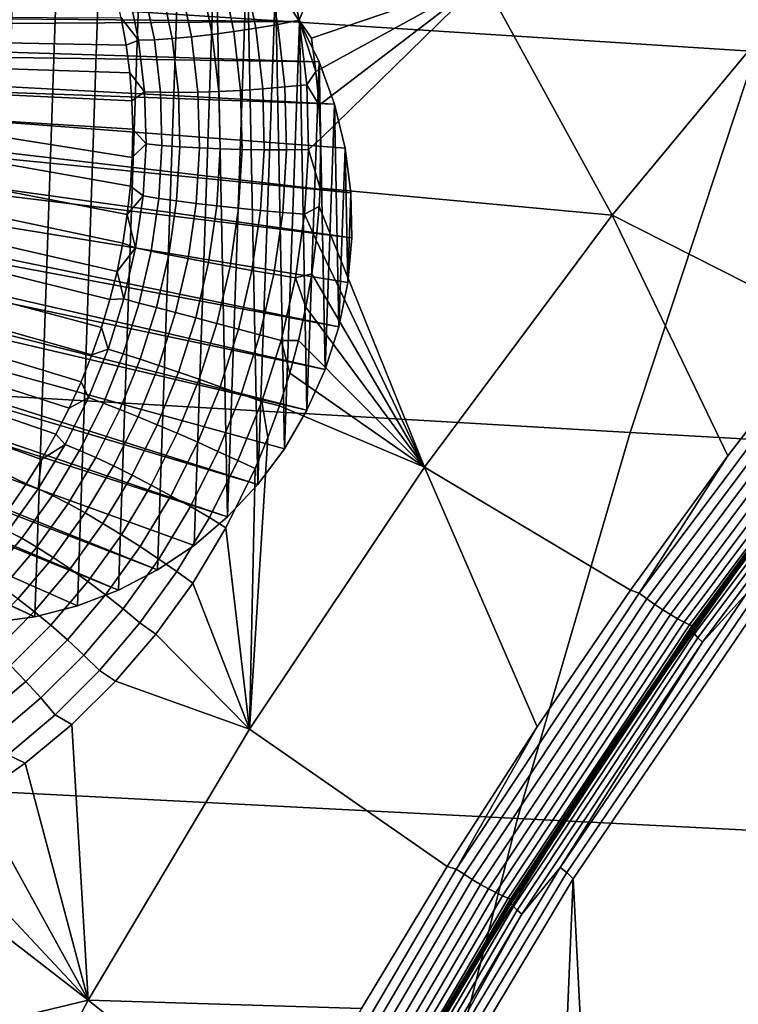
# Model space of a CAD drawing. Header units: metres. Extents: x -240 to 45, y -77 to 27.
# Tile 188 of 256: x -225.7 to -224.33, y 5.75 to 7.62. Entities that reach past the tile are written whole.
import ezdxf

# ---------------------------------------------------------------- set-up
doc = ezdxf.new("R2010")
doc.units = ezdxf.units.M
doc.layers.add('solid_102011X2', color=7, linetype='CONTINUOUS')

msp = doc.modelspace()

# ---------------------------------------------------------------- linework, layer by layer
at = {"layer": 'solid_102011X2'}
for points in [[(-224.038422, 8.2686, 299.007568), (-225.453491, 8.368307, 297.308441), (-225.720352, 7.648456, 297.484955), (-224.300278, 7.557353, 299.184601)], [(-224.490265, 8.075838, 274.419952), (-224.192383, 7.705603, 274.252869), (-224.572571, 7.246854, 274.348633), (-224.817215, 7.693826, 274.502716)], [(-225.750122, 6.473564, 276.990295), (-225.699203, 7.988966, 276.9776), (-225.61763, 7.971377, 276.957275), (-225.667694, 6.484684, 276.969757)], [(-225.667694, 6.484684, 276.969757), (-225.61763, 7.971377, 276.957275), (-225.538422, 7.944481, 276.937531), (-225.587082, 6.505227, 276.949646)], [(-225.587082, 6.505227, 276.949646), (-225.538422, 7.944481, 276.937531), (-225.462616, 7.908613, 276.91861), (-225.509262, 6.534919, 276.930237)], [(-225.509262, 6.534919, 276.930237), (-225.462616, 7.908613, 276.91861), (-225.391144, 7.864227, 276.900787), (-225.435242, 6.573375, 276.911804)], [(-225.435242, 6.573375, 276.911804), (-225.391144, 7.864227, 276.900787), (-225.324951, 7.811886, 276.884308), (-225.365906, 6.620102, 276.894501)], [(-225.365906, 6.620102, 276.894501), (-225.324951, 7.811886, 276.884308), (-225.302155, 6.674509, 276.878601)], [(-225.302155, 6.674509, 276.878601), (-225.324951, 7.811886, 276.884308), (-225.264862, 7.752255, 276.869324)], [(-225.302155, 6.674509, 276.878601), (-225.264862, 7.752255, 276.869324), (-225.24472, 6.735913, 276.864288)], [(-225.24472, 6.735913, 276.864288), (-225.264862, 7.752255, 276.869324), (-225.211624, 7.686099, 276.856049)], [(-225.207031, 7.608796, 274.631226), (-225.231339, 7.726006, 274.648926), (-225.19136, 7.737692, 274.641327), (-225.166229, 7.616752, 274.623169)], [(-225.166229, 7.616752, 274.623169), (-225.19136, 7.737692, 274.641327), (-225.154694, 7.645937, 274.621948)], [(-225.248688, 7.601522, 274.633423), (-225.272202, 7.715047, 274.650665), (-225.231339, 7.726006, 274.648926), (-225.207031, 7.608796, 274.631226)], [(-225.331253, 7.589582, 274.620148), (-225.353317, 7.696164, 274.636536), (-225.313126, 7.705033, 274.646515), (-225.290359, 7.595075, 274.62973)], [(-225.290359, 7.595075, 274.62973), (-225.313126, 7.705033, 274.646515), (-225.272202, 7.715047, 274.650665), (-225.248688, 7.601522, 274.633423)], [(-223.963181, 7.281868, 274.075256), (-224.161606, 7.038635, 274.124756), (-224.572571, 7.246854, 274.348633), (-224.192383, 7.705603, 274.252869)], [(-225.165939, 7.614264, 276.844635), (-225.211624, 7.686099, 276.856049), (-226.577347, 7.648446, 273.647949), (-226.563339, 7.627082, 273.642242)], [(-225.441101, 7.579821, 274.558838), (-225.461533, 7.678055, 274.574249), (-225.428268, 7.682539, 274.600037), (-225.407379, 7.581879, 274.584351)], [(-225.407379, 7.581879, 274.584351), (-225.428268, 7.682539, 274.600037), (-225.391953, 7.688615, 274.620941), (-225.370514, 7.585154, 274.604919)], [(-225.370514, 7.585154, 274.604919), (-225.391953, 7.688615, 274.620941), (-225.353317, 7.696164, 274.636536), (-225.331253, 7.589582, 274.620148)], [(-225.24472, 6.735913, 276.864288), (-225.211624, 7.686099, 276.856049), (-225.194366, 6.803547, 276.851746)], [(-225.194366, 6.803547, 276.851746), (-225.211624, 7.686099, 276.856049), (-225.165939, 7.614264, 276.844635)], [(-225.166229, 7.616752, 274.623169), (-225.154694, 7.645937, 274.621948), (-224.817215, 7.693826, 274.502716), (-225.143234, 7.583024, 274.612762)], [(-225.134628, 7.519528, 274.604248), (-225.143234, 7.583024, 274.612762), (-224.817215, 7.693826, 274.502716)], [(-225.12886, 7.455738, 274.596497), (-225.134628, 7.519528, 274.604248), (-224.817215, 7.693826, 274.502716)], [(-225.125946, 7.391649, 274.589539), (-225.12886, 7.455738, 274.596497), (-224.817215, 7.693826, 274.502716)], [(-225.125946, 7.391649, 274.589539), (-224.817215, 7.693826, 274.502716), (-224.572571, 7.246854, 274.348633), (-225.126785, 7.29789, 274.580963)], [(-225.491119, 7.675253, 274.544067), (-225.471024, 7.579021, 274.5289), (-225.504013, 7.621528, 274.501892), (-225.515717, 7.672512, 274.510193)], [(-225.471024, 7.579021, 274.5289), (-225.491119, 7.675253, 274.544067), (-225.461533, 7.678055, 274.574249), (-225.441101, 7.579821, 274.558838)], [(-224.300278, 7.557353, 299.184601), (-225.720352, 7.648456, 297.484955), (-225.963028, 6.916996, 297.645477), (-224.538391, 6.834629, 299.345581)], [(-225.165939, 7.614264, 276.844635), (-226.563339, 7.627082, 273.642242), (-226.55072, 7.60479, 273.636963)], [(-225.128357, 7.537668, 276.835266), (-225.165939, 7.614264, 276.844635), (-226.55072, 7.60479, 273.636963), (-226.53949, 7.581574, 273.63208)], [(-225.494781, 7.569679, 274.494049), (-226.05603, 7.579992, 273.629822), (-226.06575, 7.624081, 273.635284), (-225.504013, 7.621528, 274.501892)], [(-225.471024, 7.579021, 274.5289), (-225.494781, 7.569679, 274.494049), (-225.504013, 7.621528, 274.501892)], [(-225.235565, 7.486517, 274.618652), (-225.248688, 7.601522, 274.633423), (-225.207031, 7.608796, 274.631226), (-225.193451, 7.490088, 274.616119)], [(-225.193451, 7.490088, 274.616119), (-225.207031, 7.608796, 274.631226), (-225.166229, 7.616752, 274.623169), (-225.152176, 7.494279, 274.607697)], [(-225.194366, 6.803547, 276.851746), (-225.165939, 7.614264, 276.844635), (-225.151672, 6.876575, 276.841095)], [(-225.166229, 7.616752, 274.623169), (-225.143234, 7.583024, 274.612762), (-225.134628, 7.519528, 274.604248)], [(-225.152176, 7.494279, 274.607697), (-225.166229, 7.616752, 274.623169), (-225.134628, 7.519528, 274.604248)], [(-225.151672, 6.876575, 276.841095), (-225.165939, 7.614264, 276.844635), (-225.128357, 7.537668, 276.835266)], [(-225.358521, 7.480165, 274.591064), (-225.370514, 7.585154, 274.604919), (-225.331253, 7.589582, 274.620148), (-225.318939, 7.481506, 274.606018)], [(-225.318939, 7.481506, 274.606018), (-225.331253, 7.589582, 274.620148), (-225.290359, 7.595075, 274.62973), (-225.277679, 7.483637, 274.615265)], [(-225.277679, 7.483637, 274.615265), (-225.290359, 7.595075, 274.62973), (-225.248688, 7.601522, 274.633423), (-225.235565, 7.486517, 274.618652)], [(-225.128357, 7.537668, 276.835266), (-226.53949, 7.581574, 273.63208), (-226.529755, 7.557697, 273.627655)], [(-225.488022, 7.517096, 274.486725), (-226.048599, 7.535375, 273.625092), (-226.05603, 7.579992, 273.629822), (-225.494781, 7.569679, 274.494049)], [(-225.471024, 7.579021, 274.5289), (-225.459671, 7.481073, 274.515625), (-225.488022, 7.517096, 274.486725), (-225.494781, 7.569679, 274.494049)], [(-225.459671, 7.481073, 274.515625), (-225.471024, 7.579021, 274.5289), (-225.441101, 7.579821, 274.558838), (-225.429611, 7.479947, 274.545441)], [(-225.429611, 7.479947, 274.545441), (-225.441101, 7.579821, 274.558838), (-225.407379, 7.581879, 274.584351), (-225.39566, 7.479642, 274.57074)], [(-225.39566, 7.479642, 274.57074), (-225.407379, 7.581879, 274.584351), (-225.370514, 7.585154, 274.604919), (-225.358521, 7.480165, 274.591064)], [(-225.099365, 7.457288, 276.828064), (-225.128357, 7.537668, 276.835266), (-226.529755, 7.557697, 273.627655), (-226.521561, 7.5332, 273.623718)], [(-222.868042, 7.46731, 300.868774), (-224.300278, 7.557353, 299.184601), (-224.538391, 6.834629, 299.345581), (-223.101822, 6.753239, 301.029999)], [(-225.099365, 7.457288, 276.828064), (-226.521561, 7.5332, 273.623718), (-226.514923, 7.508162, 273.620239)], [(-225.483826, 7.463903, 274.47998), (-226.043488, 7.490363, 273.621094), (-226.048599, 7.535375, 273.625092), (-225.488022, 7.517096, 274.486725)], [(-225.151672, 6.876575, 276.841095), (-225.128357, 7.537668, 276.835266), (-225.117188, 6.954094, 276.832489)], [(-225.117188, 6.954094, 276.832489), (-225.128357, 7.537668, 276.835266), (-225.099365, 7.457288, 276.828064)], [(-225.459671, 7.481073, 274.515625), (-225.483826, 7.463903, 274.47998), (-225.488022, 7.517096, 274.486725)], [(-225.152176, 7.494279, 274.607697), (-225.134628, 7.519528, 274.604248), (-225.12886, 7.455738, 274.596497)], [(-225.079285, 7.374146, 276.823059), (-225.099365, 7.457288, 276.828064), (-226.514923, 7.508162, 273.620239), (-226.509827, 7.482582, 273.617249)], [(-225.190369, 7.370883, 274.603912), (-225.193451, 7.490088, 274.616119), (-225.152176, 7.494279, 274.607697), (-225.148926, 7.371308, 274.595245)], [(-225.148926, 7.371308, 274.595245), (-225.152176, 7.494279, 274.607697), (-225.12886, 7.455738, 274.596497), (-225.125946, 7.391649, 274.589539)], [(-225.06839, 7.289293, 276.820312), (-225.079285, 7.374146, 276.823059), (-226.509827, 7.482582, 273.617249), (-226.506348, 7.456765, 273.614777)], [(-225.482147, 7.410236, 274.473907), (-226.04071, 7.445086, 273.617828), (-226.043488, 7.490363, 273.621094), (-225.483826, 7.463903, 274.47998)], [(-225.459671, 7.481073, 274.515625), (-225.456955, 7.3822, 274.504608), (-225.482147, 7.410236, 274.473907), (-225.483826, 7.463903, 274.47998)], [(-225.456955, 7.3822, 274.504608), (-225.459671, 7.481073, 274.515625), (-225.429611, 7.479947, 274.545441), (-225.426926, 7.379249, 274.534332)], [(-225.426926, 7.379249, 274.534332), (-225.429611, 7.479947, 274.545441), (-225.39566, 7.479642, 274.57074), (-225.39299, 7.376671, 274.559509)], [(-225.39299, 7.376671, 274.559509), (-225.39566, 7.479642, 274.57074), (-225.358521, 7.480165, 274.591064), (-225.355835, 7.37452, 274.579681)], [(-225.355835, 7.37452, 274.579681), (-225.358521, 7.480165, 274.591064), (-225.318939, 7.481506, 274.606018), (-225.316177, 7.372837, 274.594452)], [(-225.316177, 7.372837, 274.594452), (-225.318939, 7.481506, 274.606018), (-225.277679, 7.483637, 274.615265), (-225.274841, 7.371655, 274.603516)], [(-225.274841, 7.371655, 274.603516), (-225.277679, 7.483637, 274.615265), (-225.235565, 7.486517, 274.618652), (-225.23262, 7.371, 274.606689)], [(-225.23262, 7.371, 274.606689), (-225.235565, 7.486517, 274.618652), (-225.193451, 7.490088, 274.616119), (-225.190369, 7.370883, 274.603912)], [(-225.06839, 7.289293, 276.820312), (-226.506348, 7.456765, 273.614777), (-226.504501, 7.430722, 273.612823)], [(-225.117188, 6.954094, 276.832489), (-225.099365, 7.457288, 276.828064), (-225.091339, 7.035147, 276.82605)], [(-225.091339, 7.035147, 276.82605), (-225.099365, 7.457288, 276.828064), (-225.079285, 7.374146, 276.823059)], [(-225.486496, 7.302044, 274.46402), (-226.040268, 7.399677, 273.615356), (-226.04071, 7.445086, 273.617828), (-225.483047, 7.356228, 274.468567)], [(-225.482147, 7.410236, 274.473907), (-225.483047, 7.356228, 274.468567), (-226.04071, 7.445086, 273.617828)], [(-225.066772, 7.203796, 276.819916), (-225.06839, 7.289293, 276.820312), (-226.504501, 7.430722, 273.612823), (-226.504272, 7.404628, 273.611389)], [(-225.066772, 7.203796, 276.819916), (-226.504272, 7.404628, 273.611389), (-226.505676, 7.378498, 273.610504)], [(-225.456955, 7.3822, 274.504608), (-225.483047, 7.356228, 274.468567), (-225.482147, 7.410236, 274.473907)], [(-225.492493, 7.247821, 274.460327), (-226.042175, 7.35427, 273.613617), (-226.040268, 7.399677, 273.615356), (-225.486496, 7.302044, 274.46402)], [(-225.456955, 7.3822, 274.504608), (-225.462723, 7.283181, 274.496216), (-225.486496, 7.302044, 274.46402), (-225.483047, 7.356228, 274.468567)], [(-225.462723, 7.283181, 274.496216), (-225.456955, 7.3822, 274.504608), (-225.426926, 7.379249, 274.534332), (-225.432892, 7.278522, 274.525879)], [(-225.148926, 7.371308, 274.595245), (-225.125946, 7.391649, 274.589539), (-225.126785, 7.29789, 274.580963)], [(-225.074463, 7.118727, 276.821838), (-225.066772, 7.203796, 276.819916), (-226.505676, 7.378498, 273.610504), (-226.508713, 7.352494, 273.610138)], [(-225.432892, 7.278522, 274.525879), (-225.426926, 7.379249, 274.534332), (-225.39299, 7.376671, 274.559509), (-225.399155, 7.273783, 274.551025)], [(-225.399155, 7.273783, 274.551025), (-225.39299, 7.376671, 274.559509), (-225.355835, 7.37452, 274.579681), (-225.362198, 7.269058, 274.571136)], [(-225.362198, 7.269058, 274.571136), (-225.355835, 7.37452, 274.579681), (-225.316177, 7.372837, 274.594452), (-225.322754, 7.264441, 274.585815)], [(-225.322754, 7.264441, 274.585815), (-225.316177, 7.372837, 274.594452), (-225.274841, 7.371655, 274.603516), (-225.281601, 7.260023, 274.594788)], [(-225.281601, 7.260023, 274.594788), (-225.274841, 7.371655, 274.603516), (-225.23262, 7.371, 274.606689), (-225.239578, 7.255894, 274.597839)], [(-225.239578, 7.255894, 274.597839), (-225.23262, 7.371, 274.606689), (-225.190369, 7.370883, 274.603912), (-225.197495, 7.252134, 274.59491)], [(-225.197495, 7.252134, 274.59491), (-225.190369, 7.370883, 274.603912), (-225.148926, 7.371308, 274.595245), (-225.156219, 7.24882, 274.586121)], [(-225.156219, 7.24882, 274.586121), (-225.148926, 7.371308, 274.595245), (-225.126785, 7.29789, 274.580963), (-225.128632, 7.263351, 274.578308)], [(-225.091339, 7.035147, 276.82605), (-225.079285, 7.374146, 276.823059), (-225.074463, 7.118727, 276.821838)], [(-225.074463, 7.118727, 276.821838), (-225.079285, 7.374146, 276.823059), (-225.06839, 7.289293, 276.820312)], [(-225.091339, 7.035147, 276.82605), (-225.074463, 7.118727, 276.821838), (-226.508713, 7.352494, 273.610138), (-226.513351, 7.326667, 273.610321)], [(-225.501022, 7.193739, 274.457581), (-226.046402, 7.308999, 273.612671), (-226.042175, 7.35427, 273.613617), (-225.492493, 7.247821, 274.460327)], [(-225.091339, 7.035147, 276.82605), (-226.513351, 7.326667, 273.610321), (-226.519562, 7.301301, 273.611053)], [(-225.512054, 7.139933, 274.45578), (-226.052963, 7.263995, 273.612488), (-226.046402, 7.308999, 273.612671), (-225.501022, 7.193739, 274.457581)], [(-225.117188, 6.954094, 276.832489), (-225.091339, 7.035147, 276.82605), (-226.519562, 7.301301, 273.611053), (-226.527328, 7.276386, 273.612305)], [(-225.462723, 7.283181, 274.496216), (-225.492493, 7.247821, 274.460327), (-225.486496, 7.302044, 274.46402)], [(-225.128632, 7.263351, 274.578308), (-225.126785, 7.29789, 274.580963), (-224.572571, 7.246854, 274.348633), (-224.928986, 6.768286, 274.438416)], [(-225.074463, 7.118727, 276.821838), (-225.06839, 7.289293, 276.820312), (-225.066772, 7.203796, 276.819916)], [(-225.117188, 6.954094, 276.832489), (-226.527328, 7.276386, 273.612305), (-226.536652, 7.25198, 273.614105)], [(-225.476807, 7.18478, 274.490723), (-225.492493, 7.247821, 274.460327), (-225.462723, 7.283181, 274.496216)], [(-225.476807, 7.18478, 274.490723), (-225.462723, 7.283181, 274.496216), (-225.432892, 7.278522, 274.525879), (-225.447281, 7.17854, 274.520416)], [(-225.447281, 7.17854, 274.520416), (-225.432892, 7.278522, 274.525879), (-225.399155, 7.273783, 274.551025), (-225.41391, 7.171762, 274.545593)], [(-225.41391, 7.171762, 274.545593), (-225.399155, 7.273783, 274.551025), (-225.362198, 7.269058, 274.571136), (-225.37735, 7.164579, 274.565704)], [(-225.151672, 6.876575, 276.841095), (-225.117188, 6.954094, 276.832489), (-226.536652, 7.25198, 273.614105), (-226.54747, 7.228196, 273.616425)], [(-225.525528, 7.086568, 274.455017), (-226.061829, 7.219392, 273.613068), (-226.052963, 7.263995, 273.612488), (-225.512054, 7.139933, 274.45578)], [(-225.37735, 7.164579, 274.565704), (-225.362198, 7.269058, 274.571136), (-225.322754, 7.264441, 274.585815), (-225.338348, 7.157135, 274.580383)], [(-225.338348, 7.157135, 274.580383), (-225.322754, 7.264441, 274.585815), (-225.281601, 7.260023, 274.594788), (-225.297653, 7.149579, 274.589355)], [(-225.297653, 7.149579, 274.589355), (-225.281601, 7.260023, 274.594788), (-225.239578, 7.255894, 274.597839), (-225.256088, 7.14206, 274.592377)], [(-225.256088, 7.14206, 274.592377), (-225.239578, 7.255894, 274.597839), (-225.197495, 7.252134, 274.59491), (-225.214493, 7.134728, 274.589447)], [(-225.214493, 7.134728, 274.589447), (-225.197495, 7.252134, 274.59491), (-225.156219, 7.24882, 274.586121), (-225.173691, 7.127731, 274.580597)], [(-225.156219, 7.24882, 274.586121), (-225.128632, 7.263351, 274.578308), (-225.134216, 7.199342, 274.574097)], [(-225.134216, 7.199342, 274.574097), (-225.128632, 7.263351, 274.578308), (-224.928986, 6.768286, 274.438416)], [(-225.476807, 7.18478, 274.490723), (-225.501022, 7.193739, 274.457581), (-225.492493, 7.247821, 274.460327)], [(-225.173691, 7.127731, 274.580597), (-225.156219, 7.24882, 274.586121), (-225.134216, 7.199342, 274.574097), (-225.142609, 7.135497, 274.570892)], [(-224.35318, 6.789725, 274.172546), (-224.537766, 6.535304, 274.218597), (-224.928986, 6.768286, 274.438416), (-224.572571, 7.246854, 274.348633)], [(-224.161606, 7.038635, 274.124756), (-224.35318, 6.789725, 274.172546), (-224.572571, 7.246854, 274.348633)], [(-225.151672, 6.876575, 276.841095), (-226.54747, 7.228196, 273.616425), (-226.559677, 7.205279, 273.619232)], [(-225.541428, 7.033777, 274.455322), (-226.072968, 7.175319, 273.614441), (-226.061829, 7.219392, 273.613068), (-225.525528, 7.086568, 274.455017)], [(-225.194366, 6.803547, 276.851746), (-225.151672, 6.876575, 276.841095), (-226.559677, 7.205279, 273.619232), (-226.573334, 7.183163, 273.622559)], [(-225.142609, 7.135497, 274.570892), (-225.134216, 7.199342, 274.574097), (-224.928986, 6.768286, 274.438416)], [(-225.24472, 6.735913, 276.864288), (-225.194366, 6.803547, 276.851746), (-226.573334, 7.183163, 273.622559), (-226.588303, 7.162009, 273.626373)], [(-225.476807, 7.18478, 274.490723), (-225.512054, 7.139933, 274.45578), (-225.501022, 7.193739, 274.457581)], [(-225.498901, 7.087734, 274.488434), (-225.512054, 7.139933, 274.45578), (-225.476807, 7.18478, 274.490723)], [(-225.498901, 7.087734, 274.488434), (-225.476807, 7.18478, 274.490723), (-225.447281, 7.17854, 274.520416), (-225.469788, 7.080036, 274.518188)], [(-225.469788, 7.080036, 274.518188), (-225.447281, 7.17854, 274.520416), (-225.41391, 7.171762, 274.545593), (-225.43692, 7.071341, 274.543427)], [(-225.24472, 6.735913, 276.864288), (-226.588303, 7.162009, 273.626373), (-226.604507, 7.141966, 273.630646)], [(-225.559692, 6.981702, 274.456726), (-226.086349, 7.131907, 273.616577), (-226.072968, 7.175319, 273.614441), (-225.541428, 7.033777, 274.455322)], [(-225.43692, 7.071341, 274.543427), (-225.41391, 7.171762, 274.545593), (-225.37735, 7.164579, 274.565704), (-225.400955, 7.061822, 274.563629)], [(-225.400955, 7.061822, 274.563629), (-225.37735, 7.164579, 274.565704), (-225.338348, 7.157135, 274.580383), (-225.362579, 7.051669, 274.5784)], [(-225.362579, 7.051669, 274.5784), (-225.338348, 7.157135, 274.580383), (-225.297653, 7.149579, 274.589355), (-225.322601, 7.041084, 274.587402)], [(-225.302155, 6.674509, 276.878601), (-225.24472, 6.735913, 276.864288), (-226.604507, 7.141966, 273.630646), (-226.621979, 7.122984, 273.635376)], [(-225.498901, 7.087734, 274.488434), (-225.525528, 7.086568, 274.455017), (-225.512054, 7.139933, 274.45578)], [(-225.322601, 7.041084, 274.587402), (-225.297653, 7.149579, 274.589355), (-225.256088, 7.14206, 274.592377), (-225.281769, 7.030278, 274.590515)], [(-225.281769, 7.030278, 274.590515), (-225.256088, 7.14206, 274.592377), (-225.214493, 7.134728, 274.589447), (-225.240936, 7.019467, 274.587646)], [(-225.302155, 6.674509, 276.878601), (-226.621979, 7.122984, 273.635376), (-226.640533, 7.105247, 273.640533)], [(-225.580261, 6.930475, 274.459259), (-226.101944, 7.089283, 273.619476), (-226.086349, 7.131907, 273.616577), (-225.559692, 6.981702, 274.456726)], [(-225.240936, 7.019467, 274.587646), (-225.214493, 7.134728, 274.589447), (-225.173691, 7.127731, 274.580597), (-225.200897, 7.008865, 274.578857)], [(-225.200897, 7.008865, 274.578857), (-225.173691, 7.127731, 274.580597), (-225.153824, 7.072007, 274.568756), (-225.167786, 7.008935, 274.567688)], [(-225.173691, 7.127731, 274.580597), (-225.142609, 7.135497, 274.570892), (-225.153824, 7.072007, 274.568756)], [(-225.153824, 7.072007, 274.568756), (-225.142609, 7.135497, 274.570892), (-224.928986, 6.768286, 274.438416)], [(-225.365906, 6.620102, 276.894501), (-225.302155, 6.674509, 276.878601), (-226.640533, 7.105247, 273.640533), (-226.66011, 7.088844, 273.646088)], [(-225.435242, 6.573375, 276.911804), (-225.365906, 6.620102, 276.894501), (-226.66011, 7.088844, 273.646088), (-226.680618, 7.073808, 273.652039)], [(-225.603088, 6.880233, 274.462952), (-226.11969, 7.047572, 273.623138), (-226.101944, 7.089283, 273.619476), (-225.580261, 6.930475, 274.459259)], [(-225.498901, 7.087734, 274.488434), (-225.528748, 6.992774, 274.489532), (-225.541428, 7.033777, 274.455322), (-225.525528, 7.086568, 274.455017)], [(-225.528748, 6.992774, 274.489532), (-225.498901, 7.087734, 274.488434), (-225.469788, 7.080036, 274.518188), (-225.500137, 6.98373, 274.519409)], [(-225.435242, 6.573375, 276.911804), (-226.680618, 7.073808, 273.652039), (-226.702118, 7.060137, 273.658356)], [(-225.500137, 6.98373, 274.519409), (-225.469788, 7.080036, 274.518188), (-225.43692, 7.071341, 274.543427), (-225.467896, 6.973237, 274.544769)], [(-225.467896, 6.973237, 274.544769), (-225.43692, 7.071341, 274.543427), (-225.400955, 7.061822, 274.563629), (-225.432648, 6.961504, 274.565094)], [(-225.167786, 7.008935, 274.567688), (-225.153824, 7.072007, 274.568756), (-224.928986, 6.768286, 274.438416)], [(-225.509262, 6.534919, 276.930237), (-226.724335, 7.047982, 273.665009), (-226.747238, 7.037372, 273.671967)], [(-225.509262, 6.534919, 276.930237), (-225.435242, 6.573375, 276.911804), (-226.702118, 7.060137, 273.658356), (-226.724335, 7.047982, 273.665009)], [(-225.628113, 6.831103, 274.467773), (-226.139542, 7.006896, 273.627533), (-226.11969, 7.047572, 273.623138), (-225.603088, 6.880233, 274.462952)], [(-225.432648, 6.961504, 274.565094), (-225.400955, 7.061822, 274.563629), (-225.362579, 7.051669, 274.5784), (-225.395126, 6.948764, 274.580017)], [(-225.395126, 6.948764, 274.580017), (-225.362579, 7.051669, 274.5784), (-225.322601, 7.041084, 274.587402), (-225.356064, 6.935273, 274.589203)], [(-225.667694, 6.484684, 276.969757), (-225.587082, 6.505227, 276.949646), (-226.770676, 7.028363, 273.679199), (-226.794662, 7.02096, 273.686646)], [(-225.587082, 6.505227, 276.949646), (-225.509262, 6.534919, 276.930237), (-226.747238, 7.037372, 273.671967), (-226.770676, 7.028363, 273.679199)], [(-225.528748, 6.992774, 274.489532), (-225.559692, 6.981702, 274.456726), (-225.541428, 7.033777, 274.455322)], [(-225.356064, 6.935273, 274.589203), (-225.322601, 7.041084, 274.587402), (-225.281769, 7.030278, 274.590515), (-225.316223, 6.921297, 274.592468)], [(-225.316223, 6.921297, 274.592468), (-225.281769, 7.030278, 274.590515), (-225.240936, 7.019467, 274.587646), (-225.276413, 6.907115, 274.589783)], [(-224.145462, 7.031853, 274.117432), (-224.521347, 6.529451, 274.211212), (-224.35318, 6.789725, 274.172546), (-224.161606, 7.038635, 274.124756)], [(-224.521347, 6.529451, 274.211212), (-224.145462, 7.031853, 274.117432), (-224.131622, 7.020209, 274.114075), (-224.506897, 6.518639, 274.207703)], [(-225.750122, 6.473564, 276.990295), (-225.667694, 6.484684, 276.969757), (-226.819, 7.01522, 273.694336), (-226.843704, 7.011147, 273.702209)], [(-225.667694, 6.484684, 276.969757), (-226.794662, 7.02096, 273.686646), (-226.819, 7.01522, 273.694336)], [(-225.276413, 6.907115, 274.589783), (-225.240936, 7.019467, 274.587646), (-225.200897, 7.008865, 274.578857), (-225.237442, 6.893011, 274.581146)], [(-225.237442, 6.893011, 274.581146), (-225.200897, 7.008865, 274.578857), (-225.184494, 6.946642, 274.56778), (-225.203842, 6.885204, 274.569031)], [(-225.200897, 7.008865, 274.578857), (-225.167786, 7.008935, 274.567688), (-225.184494, 6.946642, 274.56778)], [(-225.184494, 6.946642, 274.56778), (-225.167786, 7.008935, 274.567688), (-224.928986, 6.768286, 274.438416)], [(-224.506897, 6.518639, 274.207703), (-224.131622, 7.020209, 274.114075), (-224.117218, 7.008773, 274.114075), (-224.491867, 6.50802, 274.20752)], [(-224.491867, 6.50802, 274.20752), (-224.117218, 7.008773, 274.114075), (-224.102722, 6.997933, 274.117371), (-224.476807, 6.497954, 274.210693)], [(-225.655243, 6.783224, 274.473755), (-226.161453, 6.967375, 273.63266), (-226.139542, 7.006896, 273.627533), (-225.628113, 6.831103, 274.467773)], [(-225.528748, 6.992774, 274.489532), (-225.566025, 6.900587, 274.494232), (-225.580261, 6.930475, 274.459259), (-225.559692, 6.981702, 274.456726)], [(-225.566025, 6.900587, 274.494232), (-225.528748, 6.992774, 274.489532), (-225.500137, 6.98373, 274.519409), (-225.537964, 6.890295, 274.524231)], [(-224.476807, 6.497954, 274.210693), (-224.102722, 6.997933, 274.117371), (-224.088638, 6.988054, 274.123901), (-224.462204, 6.488781, 274.217072)], [(-225.537964, 6.890295, 274.524231), (-225.500137, 6.98373, 274.519409), (-225.467896, 6.973237, 274.544769), (-225.506454, 6.878113, 274.549744)], [(-225.506454, 6.878113, 274.549744), (-225.467896, 6.973237, 274.544769), (-225.432648, 6.961504, 274.565094), (-225.472092, 6.864282, 274.570251)], [(-224.462204, 6.488781, 274.217072), (-224.088638, 6.988054, 274.123901), (-224.075455, 6.979472, 274.133423), (-224.448547, 6.480812, 274.226471)], [(-224.448547, 6.480812, 274.226471), (-224.075455, 6.979472, 274.133423), (-224.063599, 6.972477, 274.145599), (-224.43631, 6.474316, 274.238586)], [(-224.43631, 6.474316, 274.238586), (-224.063599, 6.972477, 274.145599), (-224.053467, 6.967305, 274.160065), (-224.425903, 6.469512, 274.252991)], [(-225.715622, 6.691619, 274.489166), (-226.185333, 6.929124, 273.638519), (-226.161453, 6.967375, 273.63266), (-225.684433, 6.736698, 274.480865)], [(-225.655243, 6.783224, 274.473755), (-225.684433, 6.736698, 274.480865), (-226.161453, 6.967375, 273.63266)], [(-225.472092, 6.864282, 274.570251), (-225.432648, 6.961504, 274.565094), (-225.395126, 6.948764, 274.580017), (-225.435577, 6.849079, 274.585388)], [(-224.425903, 6.469512, 274.252991), (-224.053467, 6.967305, 274.160065), (-224.04541, 6.964131, 274.1763), (-224.417694, 6.466565, 274.269165)], [(-224.422592, 6.464944, 274.238159), (-224.0504, 6.962357, 274.145355), (-224.051102, 6.95951, 274.128143), (-224.423141, 6.462301, 274.220917)], [(-224.423141, 6.462301, 274.220917), (-224.051102, 6.95951, 274.128143), (-224.049408, 6.954852, 274.11142), (-224.421188, 6.457975, 274.204132)], [(-224.422592, 6.464944, 274.238159), (-224.092499, 6.906022, 274.173615), (-224.0504, 6.962357, 274.145355)], [(-224.421188, 6.457975, 274.204132), (-224.049408, 6.954852, 274.11142), (-224.045364, 6.948524, 274.095673), (-224.416794, 6.452099, 274.188293)], [(-224.417694, 6.466565, 274.269165), (-224.04541, 6.964131, 274.1763), (-224.338333, 6.568744, 274.26825)], [(-224.04541, 6.964131, 274.1763), (-224.21312, 6.738605, 274.237), (-224.338333, 6.568744, 274.26825)], [(-225.435577, 6.849079, 274.585388), (-225.395126, 6.948764, 274.580017), (-225.356064, 6.935273, 274.589203), (-225.397644, 6.832805, 274.594788)], [(-225.397644, 6.832805, 274.594788), (-225.356064, 6.935273, 274.589203), (-225.316223, 6.921297, 274.592468), (-225.359039, 6.815786, 274.598328)], [(-225.203842, 6.885204, 274.569031), (-225.184494, 6.946642, 274.56778), (-224.928986, 6.768286, 274.438416)], [(-224.416794, 6.452099, 274.188293), (-224.045364, 6.948524, 274.095673), (-224.039078, 6.940718, 274.08139), (-224.41011, 6.444851, 274.173889)], [(-224.41011, 6.444851, 274.173889), (-224.039078, 6.940718, 274.08139), (-224.030777, 6.931673, 274.069), (-224.401321, 6.436452, 274.161377)], [(-224.538391, 6.834629, 299.345581), (-225.963028, 6.916996, 297.645477), (-226.181122, 6.175032, 297.789734), (-224.752396, 6.101519, 299.490265)], [(-225.566025, 6.900587, 274.494232), (-225.603088, 6.880233, 274.462952), (-225.580261, 6.930475, 274.459259)], [(-225.359039, 6.815786, 274.598328), (-225.316223, 6.921297, 274.592468), (-225.276413, 6.907115, 274.589783), (-225.320526, 6.79836, 274.595886)], [(-224.401321, 6.436452, 274.161377), (-224.030777, 6.931673, 274.069), (-224.317551, 6.529644, 274.132904)], [(-225.566025, 6.900587, 274.494232), (-225.610382, 6.811836, 274.502563), (-225.628113, 6.831103, 274.467773), (-225.603088, 6.880233, 274.462952)], [(-225.610382, 6.811836, 274.502563), (-225.566025, 6.900587, 274.494232), (-225.537964, 6.890295, 274.524231), (-225.582947, 6.800375, 274.532715)], [(-225.320526, 6.79836, 274.595886), (-225.276413, 6.907115, 274.589783), (-225.237442, 6.893011, 274.581146), (-225.282883, 6.780875, 274.587524)], [(-224.422592, 6.464944, 274.238159), (-224.220871, 6.738698, 274.205627), (-224.092499, 6.906022, 274.173615)], [(-225.582947, 6.800375, 274.532715), (-225.537964, 6.890295, 274.524231), (-225.506454, 6.878113, 274.549744), (-225.552246, 6.786597, 274.558441)], [(-225.552246, 6.786597, 274.558441), (-225.506454, 6.878113, 274.549744), (-225.472092, 6.864282, 274.570251), (-225.518906, 6.770776, 274.579193)], [(-225.282883, 6.780875, 274.587524), (-225.237442, 6.893011, 274.581146), (-225.225739, 6.82501, 274.571472), (-225.250061, 6.766136, 274.575043)], [(-225.225739, 6.82501, 274.571472), (-225.203842, 6.885204, 274.569031), (-224.928986, 6.768286, 274.438416), (-225.260727, 6.271284, 274.521973)], [(-225.237442, 6.893011, 274.581146), (-225.203842, 6.885204, 274.569031), (-225.225739, 6.82501, 274.571472)], [(-225.518906, 6.770776, 274.579193), (-225.472092, 6.864282, 274.570251), (-225.435577, 6.849079, 274.585388), (-225.483582, 6.753227, 274.594574)], [(-225.483582, 6.753227, 274.594574), (-225.435577, 6.849079, 274.585388), (-225.397644, 6.832805, 274.594788), (-225.446976, 6.7343, 274.604279)], [(-225.610382, 6.811836, 274.502563), (-225.655243, 6.783224, 274.473755), (-225.628113, 6.831103, 274.467773)], [(-225.446976, 6.7343, 274.604279), (-225.397644, 6.832805, 274.594788), (-225.359039, 6.815786, 274.598328), (-225.409821, 6.714372, 274.608154)], [(-225.250061, 6.766136, 274.575043), (-225.225739, 6.82501, 274.571472), (-225.260727, 6.271284, 274.521973)], [(-223.101822, 6.753239, 301.029999), (-224.538391, 6.834629, 299.345581), (-224.752396, 6.101519, 299.490265), (-223.31192, 6.028893, 301.174896)], [(-225.610382, 6.811836, 274.502563), (-225.661453, 6.72719, 274.514618), (-225.655243, 6.783224, 274.473755)], [(-225.661453, 6.72719, 274.514618), (-225.610382, 6.811836, 274.502563), (-225.582947, 6.800375, 274.532715), (-225.634689, 6.71462, 274.544922)], [(-225.409821, 6.714372, 274.608154), (-225.359039, 6.815786, 274.598328), (-225.320526, 6.79836, 274.595886), (-225.372849, 6.69384, 274.606049)], [(-225.634689, 6.71462, 274.544922), (-225.582947, 6.800375, 274.532715), (-225.552246, 6.786597, 274.558441), (-225.604919, 6.699327, 274.570862)], [(-225.604919, 6.699327, 274.570862), (-225.552246, 6.786597, 274.558441), (-225.518906, 6.770776, 274.579193), (-225.572723, 6.681614, 274.591888)], [(-225.372849, 6.69384, 274.606049), (-225.320526, 6.79836, 274.595886), (-225.282883, 6.780875, 274.587524), (-225.336792, 6.673113, 274.598053)], [(-224.521347, 6.529451, 274.211212), (-224.537766, 6.535304, 274.218597), (-224.35318, 6.789725, 274.172546)], [(-225.661453, 6.72719, 274.514618), (-225.684433, 6.736698, 274.480865), (-225.655243, 6.783224, 274.473755)], [(-225.572723, 6.681614, 274.591888), (-225.518906, 6.770776, 274.579193), (-225.483582, 6.753227, 274.594574), (-225.538742, 6.661836, 274.607605)], [(-225.336792, 6.673113, 274.598053), (-225.282883, 6.780875, 274.587524), (-225.250061, 6.766136, 274.575043), (-225.305389, 6.653394, 274.585663)], [(-225.305389, 6.653394, 274.585663), (-225.250061, 6.766136, 274.575043), (-225.260727, 6.271284, 274.521973)], [(-224.885422, 6.010734, 274.305237), (-225.260727, 6.271284, 274.521973), (-224.928986, 6.768286, 274.438416), (-224.715225, 6.275583, 274.262817)], [(-224.537766, 6.535304, 274.218597), (-224.715225, 6.275583, 274.262817), (-224.928986, 6.768286, 274.438416)], [(-225.538742, 6.661836, 274.607605), (-225.483582, 6.753227, 274.594574), (-225.446976, 6.7343, 274.604279), (-225.503662, 6.640386, 274.617676)], [(-225.661453, 6.72719, 274.514618), (-225.718887, 6.647197, 274.530273), (-225.715622, 6.691619, 274.489166), (-225.684433, 6.736698, 274.480865)], [(-225.503662, 6.640386, 274.617676), (-225.446976, 6.7343, 274.604279), (-225.409821, 6.714372, 274.608154), (-225.46817, 6.617691, 274.621948)], [(-224.422592, 6.464944, 274.238159), (-224.346085, 6.56884, 274.236847), (-224.220871, 6.738698, 274.205627)], [(-224.338333, 6.568744, 274.26825), (-224.21312, 6.738605, 274.237), (-224.220871, 6.738698, 274.205627), (-224.346085, 6.56884, 274.236847)], [(-225.718887, 6.647197, 274.530273), (-225.661453, 6.72719, 274.514618), (-225.634689, 6.71462, 274.544922), (-225.692871, 6.633559, 274.56076)], [(-225.692871, 6.633559, 274.56076), (-225.634689, 6.71462, 274.544922), (-225.604919, 6.699327, 274.570862), (-225.664108, 6.616816, 274.586945)], [(-225.46817, 6.617691, 274.621948), (-225.409821, 6.714372, 274.608154), (-225.372849, 6.69384, 274.606049), (-225.432983, 6.594203, 274.62027)], [(-225.664108, 6.616816, 274.586945), (-225.604919, 6.699327, 274.570862), (-225.572723, 6.681614, 274.591888), (-225.633194, 6.597301, 274.608307)], [(-225.432983, 6.594203, 274.62027), (-225.372849, 6.69384, 274.606049), (-225.336792, 6.673113, 274.598053), (-225.398788, 6.570392, 274.612732)], [(-225.633194, 6.597301, 274.608307), (-225.572723, 6.681614, 274.591888), (-225.538742, 6.661836, 274.607605), (-225.600723, 6.575405, 274.62439)], [(-225.398788, 6.570392, 274.612732), (-225.336792, 6.673113, 274.598053), (-225.305389, 6.653394, 274.585663), (-225.3685, 6.548372, 274.600586)], [(-225.600723, 6.575405, 274.62439), (-225.538742, 6.661836, 274.607605), (-225.503662, 6.640386, 274.617676), (-225.567368, 6.551561, 274.634918)], [(-225.3685, 6.548372, 274.600586), (-225.305389, 6.653394, 274.585663), (-225.260727, 6.271284, 274.521973)], [(-225.782211, 6.57258, 274.549377), (-225.718887, 6.647197, 274.530273), (-225.692871, 6.633559, 274.56076), (-225.757019, 6.557905, 274.580078)], [(-225.567368, 6.551561, 274.634918), (-225.503662, 6.640386, 274.617676), (-225.46817, 6.617691, 274.621948), (-225.533752, 6.526247, 274.639648)], [(-225.757019, 6.557905, 274.580078), (-225.692871, 6.633559, 274.56076), (-225.664108, 6.616816, 274.586945), (-225.729401, 6.539772, 274.606567)], [(-225.729401, 6.539772, 274.606567), (-225.664108, 6.616816, 274.586945), (-225.633194, 6.597301, 274.608307), (-225.69989, 6.518544, 274.628296)], [(-225.533752, 6.526247, 274.639648), (-225.46817, 6.617691, 274.621948), (-225.432983, 6.594203, 274.62027), (-225.50058, 6.499964, 274.638519)], [(-225.69989, 6.518544, 274.628296), (-225.633194, 6.597301, 274.608307), (-225.600723, 6.575405, 274.62439), (-225.669098, 6.494643, 274.644836)], [(-225.50058, 6.499964, 274.638519), (-225.432983, 6.594203, 274.62027), (-225.398788, 6.570392, 274.612732), (-225.468491, 6.473238, 274.6315)], [(-225.669098, 6.494643, 274.644836), (-225.600723, 6.575405, 274.62439), (-225.567368, 6.551561, 274.634918), (-225.637634, 6.468545, 274.655853)], [(-225.468491, 6.473238, 274.6315), (-225.398788, 6.570392, 274.612732), (-225.3685, 6.548372, 274.600586), (-225.43811, 6.451865, 274.619354)], [(-224.460312, 6.396412, 274.298645), (-224.338333, 6.568744, 274.26825), (-224.346085, 6.56884, 274.236847), (-224.468063, 6.39651, 274.267273)], [(-224.422592, 6.464944, 274.238159), (-224.468063, 6.39651, 274.267273), (-224.346085, 6.56884, 274.236847)], [(-224.417694, 6.466565, 274.269165), (-224.338333, 6.568744, 274.26825), (-224.460312, 6.396412, 274.298645)], [(-225.637634, 6.468545, 274.655853), (-225.567368, 6.551561, 274.634918), (-225.533752, 6.526247, 274.639648), (-225.606125, 6.44077, 274.661133)], [(-225.43811, 6.451865, 274.619354), (-225.3685, 6.548372, 274.600586), (-225.260727, 6.271284, 274.521973)], [(-225.606125, 6.44077, 274.661133), (-225.533752, 6.526247, 274.639648), (-225.50058, 6.499964, 274.638519), (-225.57518, 6.411871, 274.660583)], [(-224.521347, 6.529451, 274.211212), (-224.86882, 6.005756, 274.297821), (-224.715225, 6.275583, 274.262817), (-224.537766, 6.535304, 274.218597)], [(-224.86882, 6.005756, 274.297821), (-224.521347, 6.529451, 274.211212), (-224.506897, 6.518639, 274.207703), (-224.853775, 5.995811, 274.294159)], [(-224.671524, 6.008654, 274.221161), (-224.317551, 6.529644, 274.132904), (-224.305527, 6.519579, 274.125244), (-224.658966, 5.999392, 274.213348)], [(-224.401321, 6.436452, 274.161377), (-224.317551, 6.529644, 274.132904), (-224.671524, 6.008654, 274.221161)], [(-225.7724, 6.445961, 274.651642), (-225.69989, 6.518544, 274.628296), (-225.669098, 6.494643, 274.644836), (-225.743454, 6.420176, 274.668671)], [(-224.853775, 5.995811, 274.294159), (-224.506897, 6.518639, 274.207703), (-224.491867, 6.50802, 274.20752), (-224.838196, 5.986044, 274.293854)], [(-224.838196, 5.986044, 274.293854), (-224.491867, 6.50802, 274.20752), (-224.476807, 6.497954, 274.210693), (-224.822586, 5.976785, 274.296875)], [(-224.305527, 6.519579, 274.125244), (-224.294052, 6.5069, 274.120819), (-224.646881, 5.987297, 274.208771), (-224.658966, 5.999392, 274.213348)], [(-224.646881, 5.987297, 274.208771), (-224.294052, 6.5069, 274.120819), (-224.299973, 4.482361, 274.122284), (-224.542786, 3.955918, 274.182831)], [(-225.743454, 6.420176, 274.668671), (-225.669098, 6.494643, 274.644836), (-225.637634, 6.468545, 274.655853), (-225.714081, 6.391972, 274.680267)], [(-225.57518, 6.411871, 274.660583), (-225.50058, 6.499964, 274.638519), (-225.468491, 6.473238, 274.6315), (-225.545425, 6.382424, 274.654205)], [(-224.822586, 5.976785, 274.296875), (-224.476807, 6.497954, 274.210693), (-224.462204, 6.488781, 274.217072), (-224.807495, 5.968347, 274.303162)], [(-224.807495, 5.968347, 274.303162), (-224.462204, 6.488781, 274.217072), (-224.448547, 6.480812, 274.226471), (-224.793427, 5.961016, 274.312469)], [(-225.714081, 6.391972, 274.680267), (-225.637634, 6.468545, 274.655853), (-225.606125, 6.44077, 274.661133), (-225.68486, 6.361909, 274.686157)], [(-225.545425, 6.382424, 274.654205), (-225.468491, 6.473238, 274.6315), (-225.43811, 6.451865, 274.619354), (-225.514908, 6.362205, 274.642029)], [(-224.793427, 5.961016, 274.312469), (-224.448547, 6.480812, 274.226471), (-224.43631, 6.474316, 274.238586), (-224.780838, 5.95504, 274.324463)], [(-224.780838, 5.95504, 274.324463), (-224.43631, 6.474316, 274.238586), (-224.425903, 6.469512, 274.252991), (-224.770187, 5.95062, 274.338806)], [(-224.770187, 5.95062, 274.338806), (-224.425903, 6.469512, 274.252991), (-224.417694, 6.466565, 274.269165), (-224.76181, 5.947908, 274.35495)], [(-224.76181, 5.947908, 274.35495), (-224.417694, 6.466565, 274.269165), (-224.694427, 6.044599, 274.357025)], [(-224.417694, 6.466565, 274.269165), (-224.579025, 6.221675, 274.328247), (-224.694427, 6.044599, 274.357025)], [(-224.417694, 6.466565, 274.269165), (-224.460312, 6.396412, 274.298645), (-224.579025, 6.221675, 274.328247)], [(-225.514908, 6.362205, 274.642029), (-225.43811, 6.451865, 274.619354), (-225.260727, 6.271284, 274.521973)], [(-224.766617, 5.946446, 274.323914), (-224.422592, 6.464944, 274.238159), (-224.423141, 6.462301, 274.220917), (-224.767029, 5.944016, 274.306641)], [(-224.767029, 5.944016, 274.306641), (-224.423141, 6.462301, 274.220917), (-224.421188, 6.457975, 274.204132), (-224.764847, 5.940036, 274.289795)], [(-224.766617, 5.946446, 274.323914), (-224.468063, 6.39651, 274.267273), (-224.422592, 6.464944, 274.238159)], [(-224.764847, 5.940036, 274.289795), (-224.421188, 6.457975, 274.204132), (-224.416794, 6.452099, 274.188293), (-224.760147, 5.934631, 274.273895)], [(-224.760147, 5.934631, 274.273895), (-224.416794, 6.452099, 274.188293), (-224.41011, 6.444851, 274.173889), (-224.753067, 5.927965, 274.259399)], [(-225.68486, 6.361909, 274.686157), (-225.606125, 6.44077, 274.661133), (-225.57518, 6.411871, 274.660583), (-225.656357, 6.330588, 274.686279)], [(-224.753067, 5.927965, 274.259399), (-224.41011, 6.444851, 274.173889), (-224.401321, 6.436452, 274.161377), (-224.74382, 5.920239, 274.246765)], [(-224.74382, 5.920239, 274.246765), (-224.401321, 6.436452, 274.161377), (-224.671524, 6.008654, 274.221161)], [(-225.656357, 6.330588, 274.686279), (-225.57518, 6.411871, 274.660583), (-225.545425, 6.382424, 274.654205), (-225.629181, 6.298631, 274.680603)], [(-225.79628, 6.322396, 274.707855), (-225.714081, 6.391972, 274.680267), (-225.68486, 6.361909, 274.686157), (-225.769547, 6.290233, 274.714478)], [(-224.766617, 5.946446, 274.323914), (-224.586777, 6.221775, 274.296844), (-224.468063, 6.39651, 274.267273)], [(-224.579025, 6.221675, 274.328247), (-224.460312, 6.396412, 274.298645), (-224.468063, 6.39651, 274.267273), (-224.586777, 6.221775, 274.296844)], [(-225.629181, 6.298631, 274.680603), (-225.545425, 6.382424, 274.654205), (-225.514908, 6.362205, 274.642029), (-225.598022, 6.280278, 274.668243)], [(-225.769547, 6.290233, 274.714478), (-225.68486, 6.361909, 274.686157), (-225.656357, 6.330588, 274.686279), (-225.743713, 6.256698, 274.715332)], [(-225.598022, 6.280278, 274.668243), (-225.514908, 6.362205, 274.642029), (-225.260727, 6.271284, 274.521973), (-225.56691, 5.75723, 274.599121)], [(-225.743713, 6.256698, 274.715332), (-225.656357, 6.330588, 274.686279), (-225.629181, 6.298631, 274.680603), (-225.719284, 6.22246, 274.710449)], [(-225.719284, 6.22246, 274.710449), (-225.629181, 6.298631, 274.680603), (-225.598022, 6.280278, 274.668243), (-225.686493, 6.206754, 274.697571)], [(-225.686493, 6.206754, 274.697571), (-225.598022, 6.280278, 274.668243), (-225.56691, 5.75723, 274.599121)], [(-224.885422, 6.010734, 274.305237), (-225.048218, 5.740973, 274.345795), (-225.56691, 5.75723, 274.599121), (-225.260727, 6.271284, 274.521973)], [(-224.86882, 6.005756, 274.297821), (-224.885422, 6.010734, 274.305237), (-224.715225, 6.275583, 274.262817)], [(-225.815338, 6.154542, 274.743408), (-225.719284, 6.22246, 274.710449), (-225.686493, 6.206754, 274.697571), (-225.779266, 6.142161, 274.729401)], [(-225.779266, 6.142161, 274.729401), (-225.686493, 6.206754, 274.697571), (-225.56691, 5.75723, 274.599121)], [(-224.766617, 5.946446, 274.323914), (-224.702194, 6.0447, 274.325623), (-224.586777, 6.221775, 274.296844)], [(-224.694427, 6.044599, 274.357025), (-224.579025, 6.221675, 274.328247), (-224.586777, 6.221775, 274.296844), (-224.702194, 6.0447, 274.325623)], [(-224.752396, 6.101519, 299.490265), (-226.181122, 6.175032, 297.789734), (-226.374344, 5.4237, 297.917511), (-224.941971, 5.359146, 299.618408)], [(-225.875443, 6.086713, 274.763214), (-225.779266, 6.142161, 274.729401), (-225.56691, 5.75723, 274.599121)], [(-223.31192, 6.028893, 301.174896), (-224.752396, 6.101519, 299.490265), (-224.941971, 5.359146, 299.618408), (-223.498047, 5.295382, 301.303253)], [(-225.947601, 6.051931, 274.78891), (-225.875443, 6.086713, 274.763214), (-225.56691, 5.75723, 274.599121)], [(-225.97467, 6.04027, 274.798584), (-225.947601, 6.051931, 274.78891), (-225.56691, 5.75723, 274.599121), (-226.191422, 5.606498, 274.8508)], [(-224.806488, 5.865249, 274.384949), (-224.694427, 6.044599, 274.357025), (-224.702194, 6.0447, 274.325623), (-224.814255, 5.865353, 274.353577)], [(-224.766617, 5.946446, 274.323914), (-224.814255, 5.865353, 274.353577), (-224.702194, 6.0447, 274.325623)], [(-224.76181, 5.947908, 274.35495), (-224.694427, 6.044599, 274.357025), (-224.806488, 5.865249, 274.384949)], [(-224.86882, 6.005756, 274.297821), (-225.186707, 5.462463, 274.376984), (-225.048218, 5.740973, 274.345795), (-224.885422, 6.010734, 274.305237)], [(-225.186707, 5.462463, 274.376984), (-224.86882, 6.005756, 274.297821), (-224.853775, 5.995811, 274.294159), (-225.171143, 5.453418, 274.373199)], [(-224.995514, 5.467329, 274.301941), (-224.671524, 6.008654, 274.221161), (-224.658966, 5.999392, 274.213348), (-224.982452, 5.458901, 274.294006)], [(-224.74382, 5.920239, 274.246765), (-224.671524, 6.008654, 274.221161), (-224.995514, 5.467329, 274.301941)], [(-224.658966, 5.999392, 274.213348), (-224.646881, 5.987297, 274.208771), (-224.969788, 5.447423, 274.289307), (-224.982452, 5.458901, 274.294006)], [(-225.171143, 5.453418, 274.373199), (-224.853775, 5.995811, 274.294159), (-224.838196, 5.986044, 274.293854), (-225.155045, 5.444534, 274.372772)], [(-225.155045, 5.444534, 274.372772), (-224.838196, 5.986044, 274.293854), (-224.822586, 5.976785, 274.296875), (-225.138947, 5.436112, 274.375671)], [(-224.969788, 5.447423, 274.289307), (-224.646881, 5.987297, 274.208771), (-224.755035, 3.415148, 274.235748), (-224.935928, 2.861959, 274.280853)], [(-224.646881, 5.987297, 274.208771), (-224.542786, 3.955918, 274.182831), (-224.755035, 3.415148, 274.235748)], [(-225.138947, 5.436112, 274.375671), (-224.822586, 5.976785, 274.296875), (-224.807495, 5.968347, 274.303162), (-225.123413, 5.428437, 274.381836)], [(-225.123413, 5.428437, 274.381836), (-224.807495, 5.968347, 274.303162), (-224.793427, 5.961016, 274.312469), (-225.108948, 5.421768, 274.391022)], [(-225.108948, 5.421768, 274.391022), (-224.793427, 5.961016, 274.312469), (-224.780838, 5.95504, 274.324463), (-225.096054, 5.416331, 274.402985)], [(-225.096054, 5.416331, 274.402985), (-224.780838, 5.95504, 274.324463), (-224.770187, 5.95062, 274.338806), (-225.085159, 5.412311, 274.417236)], [(-225.085159, 5.412311, 274.417236), (-224.770187, 5.95062, 274.338806), (-224.76181, 5.947908, 274.35495), (-225.076645, 5.409842, 274.43335)], [(-225.08136, 5.40855, 274.402405), (-224.766617, 5.946446, 274.323914), (-224.767029, 5.944016, 274.306641), (-225.081635, 5.406338, 274.385101)], [(-225.081635, 5.406338, 274.385101), (-224.767029, 5.944016, 274.306641), (-224.764847, 5.940036, 274.289795), (-225.079254, 5.402719, 274.368195)], [(-225.08136, 5.40855, 274.402405), (-224.814255, 5.865353, 274.353577), (-224.766617, 5.946446, 274.323914)], [(-225.076645, 5.409842, 274.43335), (-224.76181, 5.947908, 274.35495), (-225.020386, 5.5, 274.438202)], [(-224.76181, 5.947908, 274.35495), (-224.915161, 5.683693, 274.412018), (-225.020386, 5.5, 274.438202)], [(-224.76181, 5.947908, 274.35495), (-224.806488, 5.865249, 274.384949), (-224.915161, 5.683693, 274.412018)], [(-225.079254, 5.402719, 274.368195), (-224.764847, 5.940036, 274.289795), (-224.760147, 5.934631, 274.273895), (-225.074265, 5.397803, 274.352203)], [(-225.074265, 5.397803, 274.352203), (-224.760147, 5.934631, 274.273895), (-224.753067, 5.927965, 274.259399), (-225.066833, 5.39174, 274.337646)], [(-225.066833, 5.39174, 274.337646), (-224.753067, 5.927965, 274.259399), (-224.74382, 5.920239, 274.246765), (-225.057175, 5.384713, 274.324921)], [(-225.057175, 5.384713, 274.324921), (-224.74382, 5.920239, 274.246765), (-224.995514, 5.467329, 274.301941)], [(-225.08136, 5.40855, 274.402405), (-224.922913, 5.683798, 274.380676), (-224.814255, 5.865353, 274.353577)], [(-224.915161, 5.683693, 274.412018), (-224.806488, 5.865249, 274.384949), (-224.814255, 5.865353, 274.353577), (-224.922913, 5.683798, 274.380676)], [(-226.191422, 5.606498, 274.8508), (-225.56691, 5.75723, 274.599121), (-225.846619, 5.227507, 274.669586)], [(-225.203491, 5.4665, 274.38446), (-225.351135, 5.187524, 274.421204), (-225.846619, 5.227507, 274.669586), (-225.56691, 5.75723, 274.599121)], [(-225.048218, 5.740973, 274.345795), (-225.203491, 5.4665, 274.38446), (-225.56691, 5.75723, 274.599121)]]:
    msp.add_3dface(points, dxfattribs=at)

doc.saveas('drawing.dxf')
